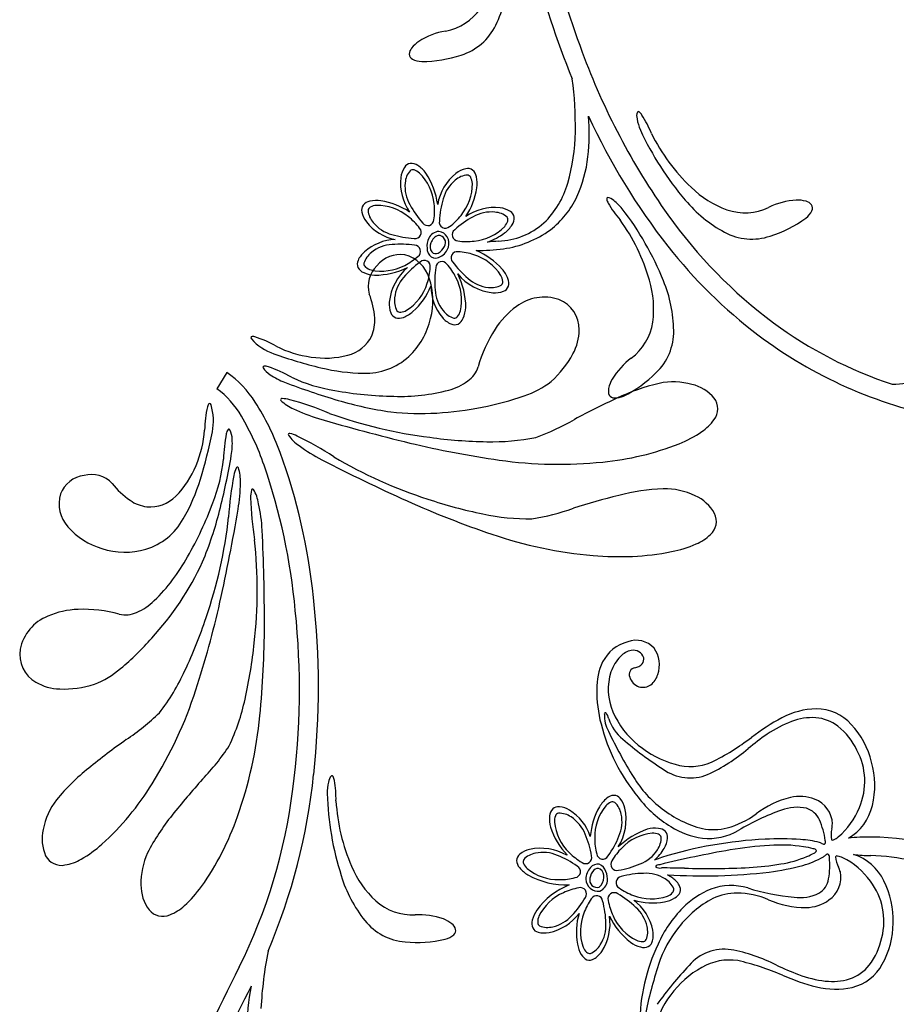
# Model space of a CAD drawing. Extents: x -4 to 4, y -4.07 to 4.07.
# Tile 18 of 40: x 1.71 to 2.76, y -1.23 to -0.04. Entities that reach past the tile are written whole.
import ezdxf

# ---------------------------------------------------------------- set-up
doc = ezdxf.new("R2010")
doc.units = 0

msp = doc.modelspace()

# ---------------------------------------------------------------- linework, layer by layer
at = {"color": 7, "linetype": 'CONTINUOUS'}
msp.add_line((1.957922, -0.465025), (1.945885, -0.484671), dxfattribs=at)
for centre, radius, start, end in [((3.703024, 0.407348), 1.403609, 188.773173, 200.2628), ((3.490001, 0.340574), 1.203642, 194.842061, 202.027576), ((2.136285, 0.023594), 0.161659, 334.373355, 356.182129), ((2.209509, 0.011987), 0.066414, 280.403834, 324.939718), ((2.220386, -0.017029), 0.068261, 287.071061, 334.585242), ((2.23635, -0.138575), 0.086523, 99.880492, 122.802055), ((2.209611, -0.096607), 0.036763, 123.207768, 141.736625), ((2.185037, -0.080863), 0.007169, 183.981404, 241.906946), ((2.189967, -0.081651), 0.012084, 139.735747, 178.627009), ((2.193254, 0.056158), 0.146257, 269.835565, 288.8154), ((3.179623, 0.213429), 0.84544, 200.21869, 215.287729), ((2.193287, -0.06546), 0.024642, 241.851505, 268.947828), ((1.957247, -0.167599), 0.420817, 358.994511, 367.7494), ((2.464404, -0.155694), 0.012554, 158.156906, 196.348917), ((2.453824, -0.152009), 0.001456, 46.526153, 137.435154), ((2.44671, -0.161929), 0.013651, 32.167622, 53.525036), ((2.1412, -0.176096), 0.253579, 353.489695, 364.533495), ((3.109423, 0.17238), 0.787222, 204.658192, 218.048086), ((2.51076, -0.14908), 0.059277, 189.857118, 203.4923), ((2.347144, -0.225675), 0.131875, 21.797344, 32.581153), ((2.1506, -0.172919), 0.227408, 343.679444, 359.479915), ((2.787725, -0.019992), 0.364831, 204.746191, 220.546434), ((2.676927, -0.074009), 0.231377, 206.349951, 226.476252), ((2.180773, -0.223223), 0.010294, 99.140425, 148.08258), ((2.180212, -0.226828), 0.01381, 55.309156, 94.461531), ((2.237437, -0.18791), 0.156625, 335.352696, 353.792068), ((2.197512, -0.233745), 0.030065, 147.928588, 172.888093), ((2.165928, -0.249172), 0.040323, 37.483752, 56.690728), ((2.122372, -0.274487), 0.090519, 7.612265, 33.418442), ((2.272036, -0.272373), 0.060751, 128.623057, 170.643432), ((2.25258, -0.248637), 0.030065, 102.930156, 127.889886), ((2.248183, -0.229361), 0.010294, 54.13988, 103.083348), ((2.245236, -0.231514), 0.013811, 10.308388, 49.460319), ((2.227627, -0.236827), 0.060334, 173.52372, 215.148254), ((2.219337, -0.237214), 0.040324, 352.485213, 371.691734), ((2.266733, -0.208062), 0.106084, 313.789247, 344.26907), ((2.175609, -0.229849), 0.084655, 326.098823, 351.41338), ((2.601261, -0.156554), 0.119433, 225.526317, 250.142655), ((2.132743, -0.272197), 0.01381, 100.308882, 139.46059), ((2.138443, -0.298097), 0.040325, 82.485327, 101.69162), ((2.131074, -0.341832), 0.084662, 56.099775, 81.411842), ((2.283458, -0.208536), 0.106196, 307.3348, 335.11248), ((2.417254, -0.255636), 0.001456, 104.967543, 195.877324), ((2.429341, -0.253927), 0.013651, 188.880697, 210.238566), ((2.415619, -0.266721), 0.012554, 46.054667, 84.246233), ((2.531955, -0.195224), 0.13187, 209.821004, 220.605041), ((2.388283, -0.304738), 0.059277, 38.909607, 52.545245), ((2.634664, -0.153637), 0.161658, 219.817994, 241.626995), ((2.649031, -0.343651), 0.086523, 93.197446, 116.119009), ((2.645997, -0.293981), 0.036763, 74.264696, 92.793554), ((2.653097, -0.270335), 0.012084, 37.372991, 76.264253), ((2.13059, -0.269251), 0.010294, 144.137682, 193.080056), ((2.149866, -0.264854), 0.030065, 192.928957, 217.888461), ((2.280608, -0.326403), 0.060338, 83.525672, 125.147102), ((2.28369, -0.296284), 0.030065, 57.930444, 82.889948), ((2.294211, -0.279544), 0.010294, 9.140097, 58.082908), ((2.145588, -0.490385), 0.364818, 21.856166, 37.656865), ((2.582248, -0.206068), 0.066413, 251.060502, 295.596607), ((2.640894, -0.259188), 0.024643, 307.053426, 334.14975), ((2.656622, -0.266801), 0.007169, 334.093161, 392.018488), ((2.172505, -0.246822), 0.059006, 218.206595, 258.445498), ((2.281443, -0.217931), 0.088862, 272.47842, 311.345413), ((2.290605, -0.278982), 0.013811, 325.3076, 364.459976), ((2.244786, -0.41722), 0.231367, 15.926704, 36.053914), ((2.966996, 0.064723), 0.585977, 215.429308, 233.312979), ((2.569435, -0.160778), 0.146257, 287.1846, 306.164435), ((2.214943, -0.310044), 0.015284, 95.426288, 153.362358), ((2.211145, -0.309292), 0.014654, 342.180483, 440.759704), ((2.248234, -0.238424), 0.073361, 289.082368, 307.407429), ((2.273673, -0.190963), 0.126136, 278.027523, 306.027848), ((2.26826, -0.264699), 0.040324, 307.484982, 326.69173), ((2.590504, -0.235935), 0.068262, 241.41458, 288.928542), ((2.163708, -0.364896), 0.06034, 92.87089, 131.220012), ((2.222093, -0.312862), 0.022949, 155.077782, 185.465963), ((2.217281, -0.313058), 0.014059, 108.252547, 162.004855), ((2.212797, -0.308479), 0.008772, 327.767362, 449.473465), ((2.388957, -1.687358), 1.384535, 94.294231, 94.836706), ((2.143417, -0.342418), 0.030065, 130.362178, 155.321456), ((2.212679, -0.3153), 0.013433, 178.922596, 231.080497), ((2.212923, -0.31333), 0.010126, 152.886664, 218.647556), ((2.209775, -0.315349), 0.006418, 222.121255, 296.346803), ((2.201456, -0.302823), 0.021419, 301.42589, 331.153374), ((2.205123, -0.306877), 0.021131, 299.725726, 340.943519), ((2.261054, -0.092233), 0.225664, 269.382097, 277.699395), ((2.222767, -0.400638), 0.090187, 41.953983, 66.575078), ((2.961647, 0.058275), 0.600525, 218.164579, 232.741335), ((2.12544, -0.334188), 0.010293, 155.167673, 204.111579), ((2.166966, -0.358995), 0.036137, 81.171715, 141.297602), ((2.162237, -0.363561), 0.041565, 17.157801, 75.686665), ((2.209467, -0.315681), 0.011347, 242.567595, 302.720415), ((2.128148, -0.331742), 0.01381, 208.791394, 247.942879), ((2.163028, -0.361148), 0.034658, 134.432657, 195.579338), ((2.134409, -0.251189), 0.096583, 270.958763, 295.449358), ((2.21641, -0.386637), 0.062982, 130.016092, 174.084701), ((2.2593, -0.366674), 0.040321, 21.559691, 40.767577), ((2.139003, -0.307543), 0.040326, 246.560278, 265.765889), ((2.120782, -0.378363), 0.085563, 345.425742, 378.439412), ((2.157617, -0.386682), 0.0884, 0.053622, 27.230848), ((2.285039, -0.305859), 0.063351, 219.590879, 263.987746), ((2.284081, -0.357241), 0.01381, 343.789342, 382.941718), ((2.352984, -0.388404), 0.119431, 352.259875, 376.87644), ((2.334921, -0.416657), 0.161659, 0.776121, 22.584896), ((2.125609, -0.328426), 0.084853, 311.903024, 337.416792), ((2.262689, -0.36084), 0.058734, 180.167039, 220.107249), ((2.280834, -0.338897), 0.030063, 265.362493, 290.322677), ((2.287726, -0.357426), 0.010294, 290.170021, 339.111519), ((2.040655, -0.405967), 0.095813, 3.935048, 21.75448), ((2.340407, -0.428699), 0.05456, 70.952488, 127.761341), ((2.344188, -0.41305), 0.038565, 359.166616, 428.674781), ((2.183729, -0.382575), 0.030064, 175.364361, 200.323413), ((2.155948, -0.361038), 0.040325, 291.560196, 310.76649), ((2.205803, -0.383622), 0.040324, 336.559263, 355.765556), ((2.364254, -0.465558), 0.098374, 125.594787, 147.480778), ((2.089314, -0.402626), 0.047038, 337.243505, 363.942223), ((2.165198, -0.389468), 0.010293, 200.16811, 249.109827), ((2.165384, -0.385824), 0.013811, 253.789565, 292.941495), ((2.114678, -0.379484), 0.091226, 313.328766, 347.072265), ((2.240675, -0.379208), 0.030064, 220.361725, 245.321909), ((2.229999, -0.394476), 0.013811, 298.790677, 337.941717), ((2.232445, -0.397185), 0.010293, 245.167892, 294.11136), ((2.424885, -0.504475), 0.17042, 147.406289, 164.267059), ((2.320887, -0.412831), 0.061867, 331.176532, 359.277775), ((2.405669, -0.394491), 0.066414, 306.806586, 351.34225), ((2.428316, -0.415644), 0.068261, 313.474088, 360.98827), ((2.921988, 0.008665), 0.514141, 233.602817, 251.608122), ((1.988938, -0.423045), 0.00196, 144.813378, 228.518395), ((1.989464, -0.427098), 0.005603, 67.807363, 112.322286), ((2.035664, -0.381557), 0.064433, 221.811489, 251.111833), ((1.952397, -0.546537), 0.13064, 60.050865, 72.546595), ((2.093625, -0.401901), 0.043406, 283.380835, 334.158646), ((2.924808, 0.012784), 0.542019, 232.929435, 259.142625), ((2.076935, -0.315834), 0.131631, 243.215085, 262.445501), ((2.21069, 0.112593), 0.588661, 250.563425, 256.291581), ((2.076471, -0.341197), 0.106465, 260.898815, 284.802192), ((2.125184, -0.388465), 0.077498, 268.272227, 312.234394), ((2.266532, -0.383354), 0.1237, 311.719683, 331.352617), ((2.496661, -0.517412), 0.086522, 126.283552, 149.205342), ((2.002726, -0.458623), 0.001228, 94.805305, 212.188263), ((2.023352, -0.445605), 0.025619, 212.255608, 239.409333), ((2.003706, -0.469927), 0.012574, 69.450759, 94.942797), ((1.953847, -0.61449), 0.165489, 60.245446, 70.855455), ((2.126874, -0.229925), 0.236037, 256.354444, 269.022687), ((2.229283, -0.448175), 0.03314, 305.386762, 342.273706), ((1.892176, -0.562181), 0.11731, 31.522633, 55.913531), ((2.055735, -0.402249), 0.079633, 235.223577, 249.341249), ((2.1189, -0.291152), 0.19788, 245.225046, 261.00727), ((2.454048, -0.491713), 0.036762, 149.608915, 168.137999), ((2.371469, -0.362157), 0.146255, 296.238347, 315.218409), ((2.731536, 0.0153), 0.495319, 273.267578, 281.317074), ((1.888445, -0.566015), 0.09958, 28.999417, 54.772782), ((2.351795, 0.37361), 0.910059, 249.133583, 253.416058), ((2.165303, -0.072616), 0.421145, 259.418884, 269.199291), ((2.167152, -0.267145), 0.226707, 268.044838, 284.878481), ((2.205509, -0.415076), 0.073892, 285.586873, 305.55306), ((2.285595, -0.396493), 0.101356, 287.655213, 308.617239), ((2.429804, -0.487051), 0.012084, 166.14108, 205.032565), ((2.536989, -0.724662), 0.253279, 103.224717, 115.520498), ((2.495994, -0.56176), 0.08536, 74.768655, 101.451773), ((2.507538, -0.527444), 0.049262, 39.732626, 77.239393), ((2.024178, -0.497737), 0.001293, 70.473685, 220.626082), ((2.025007, -0.528353), 0.031836, 73.749322, 90.71403), ((1.929382, -0.879782), 0.396038, 67.359974, 74.695453), ((2.203735, -0.175791), 0.336671, 280.640225, 289.539056), ((2.84466, -1.393415), 0.989394, 114.914213, 118.204828), ((2.425039, -0.488538), 0.007169, 210.383247, 268.308144), ((2.425578, -0.471072), 0.024644, 268.254295, 295.350392), ((2.52829, -0.50874), 0.021376, 322.46919, 396.73037), ((2.061842, -0.536189), 0.130637, 166.737595, 179.233554), ((1.940231, -0.50705), 0.005603, 126.961042, 171.475303), ((1.937015, -0.504527), 0.00196, 10.766479, 94.472296), ((1.877482, -0.523507), 0.064431, 348.172195, 377.473215), ((1.726621, -0.6709), 0.315336, 20.342178, 32.634302), ((2.056024, -0.465879), 0.046335, 224.888407, 247.669738), ((2.11987, -0.343663), 0.184077, 243.737719, 253.739333), ((2.221181, -0.059528), 0.457662, 253.610682, 261.752652), ((2.192237, -0.156903), 0.357443, 264.105939, 281.892795), ((1.697236, -0.68283), 0.323587, 19.1294, 30.676636), ((2.70994, 1.645206), 2.258632, 253.496652, 256.390393), ((2.272298, 0.014938), 0.562432, 250.205623, 262.884147), ((2.239127, -0.285956), 0.272952, 289.532516, 300.350855), ((2.499136, -0.489239), 0.056423, 303.561774, 324.801039), ((1.969776, -0.541169), 0.012574, 144.340866, 169.832905), ((1.960559, -0.534552), 0.001228, 27.098898, 144.480811), ((1.938832, -0.545634), 0.025618, 359.873523, 387.027474), ((1.799903, -0.52542), 0.131624, 336.83898, 356.070079), ((1.363151, -0.42155), 0.588767, 342.993194, 348.720205), ((2.119523, -0.572142), 0.165486, 168.429488, 179.039497), ((1.885017, -0.551332), 0.079633, 349.944825, 364.062269), ((2.033303, -0.539727), 0.001293, 59.745538, 209.899519), ((2.07052, -0.514351), 0.046334, 214.164409, 236.94574), ((2.028421, -0.569962), 0.031836, 63.027266, 79.991747), ((1.869075, -0.897455), 0.396033, 56.636053, 63.971532), ((2.279351, 0.005973), 0.554469, 262.046179, 269.160029), ((2.277809, -0.285999), 0.26252, 268.562347, 281.553411), ((2.448629, -0.416005), 0.145379, 291.989401, 304.192627), ((2.155987, -0.406151), 0.184072, 233.015057, 243.0169), ((2.449259, 0.580088), 1.162084, 256.525177, 261.943202), ((2.379294, -0.238475), 0.335962, 275.414423, 291.617206), ((1.757246, -0.548889), 0.197876, 338.277245, 354.059697), ((1.066693, -0.409541), 0.91015, 345.868222, 350.15024), ((1.341331, -0.809377), 0.724747, 5.802517, 20.018362), ((2.372479, -0.082176), 0.562427, 239.482196, 252.16072), ((1.821941, -0.537974), 0.106463, 314.482334, 338.385937), ((1.997853, -0.594506), 0.031836, 153.169915, 170.134623), ((1.970728, -0.580285), 0.001293, 23.268227, 173.41875), ((1.928105, -0.594857), 0.046333, 356.215116, 378.997128), ((1.288486, -0.821778), 0.755304, 5.318841, 18.926618), ((3.105743, 1.438017), 2.258436, 242.772944, 245.666915), ((2.358422, -0.069122), 0.506552, 261.824486, 275.957227), ((1.791019, -0.624863), 0.036136, 97.987084, 158.113184), ((1.794881, -0.622578), 0.034658, 43.705694, 104.851949), ((2.355481, -0.663335), 0.396023, 169.188742, 176.52445), ((1.895918, -0.540264), 0.095812, 217.529728, 235.34916), ((1.700551, -0.524477), 0.236017, 330.261324, 342.93048), ((1.790267, -0.598386), 0.184071, 350.144524, 360.146367), ((2.494931, -0.858104), 0.253278, 92.501587, 104.797139), ((2.484961, -0.690422), 0.085361, 64.045159, 90.727825), ((1.79736, -0.62313), 0.041564, 163.597225, 222.126303), ((1.865366, -0.583727), 0.043406, 265.125868, 315.903679), ((2.018526, -0.614784), 0.031836, 165.636037, 182.600518), ((2.382597, -0.604787), 0.396039, 181.655528, 188.991007), ((1.988972, -0.606754), 0.001293, 35.73362, 185.884719), ((1.9505, -0.630182), 0.046333, 8.680765, 31.462777), ((2.672793, -1.572413), 0.989379, 104.190848, 107.481463), ((2.502689, -0.658852), 0.049262, 29.009184, 66.515728), ((1.868191, -0.580392), 0.047038, 235.341756, 262.040474), ((1.545677, -0.477164), 0.421129, 330.085058, 339.865694), ((1.816676, -0.663382), 0.184068, 2.610631, 12.612703), ((2.651489, 0.440125), 1.162023, 245.801439, 251.219694), ((2.377739, -0.092294), 0.554466, 251.322972, 258.436822), ((2.283901, -0.371634), 0.272955, 278.808999, 289.627338), ((1.505891, -0.518519), 0.457638, 337.531844, 345.674043), ((1.40118, -0.577401), 0.562426, 341.00011, 353.678634), ((-0.255116, -0.25278), 2.258445, 347.493823, 350.387793), ((2.321898, -0.378886), 0.262511, 257.838953, 270.830246), ((2.52656, -0.644335), 0.021376, 311.745958, 386.006726), ((1.831259, -0.595052), 0.085561, 220.844515, 253.85841), ((1.837695, -0.603995), 0.077498, 287.050221, 331.012167), ((-0.254908, -0.767452), 2.258263, 359.960108, 362.854308), ((2.441458, -0.18079), 0.506549, 251.101077, 265.233818), ((2.501543, -0.619751), 0.056421, 292.838932, 314.078197), ((1.432231, -0.726884), 0.562425, 353.466475, 366.144999), ((2.465544, -0.538397), 0.145379, 281.266218, 293.469445), ((1.83534, -0.590377), 0.091225, 252.212507, 285.956007), ((1.711963, -0.578112), 0.2267, 314.405981, 331.239853), ((2.430454, -0.351061), 0.335967, 264.69116, 280.893487), ((1.604378, -0.54337), 0.357431, 317.39161, 335.178922), ((1.819545, -0.686643), 0.073892, 293.731483, 313.69767), ((0.815842, -0.487528), 1.162068, 341.94112, 347.359145), ((1.106167, -0.844223), 0.962291, 353.704713, 366.451095), ((1.762355, -0.809573), 0.05456, 111.523154, 168.331791), ((1.781862, -0.848901), 0.098372, 91.803077, 113.689067), ((1.784352, -0.920904), 0.170418, 75.017507, 91.878276), ((1.835858, -0.723987), 0.03314, 257.011192, 293.89769), ((1.126727, -0.847128), 0.918774, 352.476366, 365.957846), ((1.406105, -0.587674), 0.554484, 334.724426, 341.838047), ((0.841291, -0.765484), 1.162069, 354.407438, 359.825463), ((1.614749, -0.562911), 0.336651, 309.745256, 318.644544), ((1.43926, -0.73585), 0.554481, 347.190681, 354.304303), ((2.453839, -0.836304), 0.048495, 105.285207, 152.605779), ((2.451051, -0.817583), 0.029786, 42.745044, 109.610139), ((1.746971, -0.804831), 0.038564, 170.609542, 240.118125), ((2.44965, -0.822679), 0.023047, 100.617549, 138.488765), ((2.447845, -0.812982), 0.013183, 18.470282, 100.675173), ((2.443952, -0.817603), 0.035342, 341.085059, 394.932534), ((2.481701, -0.846362), 0.077957, 155.46568, 180.421787), ((2.465873, -0.840903), 0.047362, 134.984821, 161.494738), ((2.44761, -0.806486), 0.014603, 278.451801, 319.002584), ((2.451904, -0.810641), 0.008643, 321.11561, 372.261685), ((1.762666, -0.746002), 0.101353, 290.66588, 311.62836), ((1.668959, -0.714814), 0.262523, 322.330991, 335.321827), ((2.485512, -0.84699), 0.067919, 161.883475, 203.57629), ((2.450979, -0.828972), 0.008134, 98.641233, 203.484588), ((2.453878, -0.822281), 0.024465, 308.372831, 343.913142), ((1.758684, -0.784688), 0.061866, 240.006326, 268.107569), ((1.761105, -0.722902), 0.123699, 267.932094, 287.565028), ((2.459925, -0.82759), 0.017046, 195.740102, 252.053077), ((2.459523, -0.828233), 0.016311, 252.700696, 305.807357), ((1.438741, -0.691733), 0.506553, 327.92711, 342.059851), ((2.564173, -0.848244), 0.160432, 179.532591, 194.621482), ((1.723359, -0.803252), 0.262523, 334.797281, 347.788116), ((1.685953, -0.680068), 0.272947, 303.533383, 314.35195), ((2.519845, -0.832054), 0.10536, 203.553135, 231.175203), ((2.671163, -0.965726), 0.095386, 91.720003, 117.780271), ((2.668299, -0.92703), 0.056648, 41.898175, 89.999129), ((1.493605, -0.830417), 0.506532, 340.393419, 354.526617), ((2.630137, -0.83205), 0.22835, 194.375105, 219.383979), ((2.759811, -1.127724), 0.280045, 118.378826, 127.28498), ((2.634147, -0.959858), 0.104004, 13.993329, 42.794823), ((2.413796, -1.711253), 0.989383, 125.679726, 128.97034), ((2.412432, -0.672979), 0.292201, 296.328192, 307.463451), ((1.732451, -0.765658), 0.272947, 315.999995, 326.818563), ((2.528197, -0.825353), 0.11584, 230.03445, 254.976516), ((2.516757, -0.874062), 0.065849, 253.604528, 292.566588), ((2.634623, -0.962606), 0.104244, 346.429548, 375.521997), ((1.948755, -1.140628), 0.253279, 128.363961, 140.659514), ((1.581626, -0.785025), 0.335953, 312.266741, 328.469752), ((2.665721, -1.615412), 0.989374, 138.145686, 141.436301), ((1.333612, -0.874735), 0.732891, 336.886794, 354.125905), ((2.138238, -0.972161), 0.059278, 166.908039, 180.543449), ((2.092972, -0.960177), 0.012554, 135.207884, 173.399004), ((2.084665, -0.952657), 0.001456, 23.569125, 114.48105), ((2.074246, -0.959019), 0.013652, 9.218624, 30.576039), ((1.957705, -0.978894), 0.131875, 358.846615, 369.630424), ((1.375509, -0.884806), 0.667218, 333.585578, 352.886768), ((2.443621, -0.961287), 0.364838, 181.796366, 197.596381), ((1.82053, -1.032111), 0.08536, 142.432607, 169.115499), ((2.320523, -0.967827), 0.231377, 183.399878, 203.526406), ((2.441615, -1.009212), 0.040326, 129.761983, 148.967822), ((2.424909, -0.988613), 0.01381, 91.993005, 131.145381), ((2.423946, -0.985093), 0.010293, 38.371235, 87.313827), ((2.408495, -0.997431), 0.030066, 13.566659, 38.525031), ((2.565171, -0.892523), 0.139875, 217.123063, 239.05311), ((2.360825, -1.000578), 0.013811, 136.993351, 176.143946), ((2.357654, -0.998768), 0.010293, 83.371072, 132.315853), ((2.35545, -1.018415), 0.030063, 58.561978, 83.522388), ((2.340279, -1.042742), 0.058732, 18.368905, 58.311561), ((2.480607, -1.03071), 0.084836, 150.103, 175.621748), ((2.376181, -1.00378), 0.062983, 328.217569, 372.285736), ((2.71392, -1.245392), 0.267436, 109.121463, 121.318291), ((2.645393, -1.041317), 0.052216, 77.597458, 111.429756), ((2.648823, -1.014543), 0.025444, 23.742642, 72.183741), ((2.67553, -0.97294), 0.062056, 300.467631, 346.842885), ((2.088481, -1.158631), 0.253285, 140.830484, 153.125808), ((1.653244, -0.890661), 0.335949, 324.732935, 340.936174), ((2.387202, -1.00333), 0.040326, 174.763128, 193.968511), ((2.588491, -1.041408), 0.091487, 7.670347, 23.930138), ((1.784635, -1.027371), 0.049262, 166.64472, 204.151487), ((2.429346, -0.986764), 0.085427, 197.930543, 224.395685), ((2.496392, -1.106843), 0.096591, 109.160594, 133.649831), ((2.474423, -1.054733), 0.040322, 84.76175, 103.968499), ((2.477175, -1.028358), 0.01381, 46.992285, 86.14466), ((2.478983, -1.025189), 0.010294, 353.370025, 402.31218), ((2.543997, -0.931627), 0.095469, 237.883092, 262.298235), ((2.539291, -0.956974), 0.069731, 263.339089, 300.716223), ((2.631174, -1.531975), 0.504893, 92.778361, 107.197612), ((2.459336, -1.022986), 0.030064, 328.563866, 353.523144), ((2.624576, -1.385043), 0.357814, 86.030244, 92.863605), ((2.644995, -1.129638), 0.101644, 74.416796, 87.546067), ((2.657012, -1.072846), 0.043866, 66.997065, 69.601849), ((2.67807, -1.025635), 0.007876, 240.181557, 271.426107), ((2.676324, -1.030858), 0.003285, 306.219336, 390.375692), ((2.72903, -1.212436), 0.18731, 88.26772, 96.755987), ((2.735205, -1.323089), 0.297877, 59.166297, 90.098558), ((1.710501, -0.925421), 0.145381, 299.692474, 311.895472), ((1.939848, -1.080348), 0.085359, 154.898939, 181.582057), ((2.329894, -1.069257), 0.030064, 103.563995, 128.523953), ((2.336301, -1.100302), 0.061755, 59.594902, 102.586732), ((2.438736, -1.012553), 0.053113, 310.782331, 330.551989), ((1.758705, -1.037771), 0.021376, 207.154341, 281.415521), ((1.754028, -1.00301), 0.056422, 279.083616, 300.322881), ((2.317559, -1.053806), 0.010293, 128.371235, 177.313827), ((2.321079, -1.052844), 0.01381, 181.992019, 221.143504), ((2.36803, -1.046929), 0.000487, 55.284682, 193.151236), ((2.510411, -1.140212), 0.09494, 107.480201, 112.925026), ((2.629258, -0.97022), 0.091806, 284.30218, 301.227456), ((2.652168, -1.012491), 0.043844, 304.266329, 306.872945), ((2.683916, -1.053258), 0.007874, 102.450579, 133.698728), ((2.680969, -1.048608), 0.003286, 343.506469, 427.650446), ((2.59317, -1.059433), 0.091485, 349.947145, 366.207165), ((2.693732, -1.105464), 0.062612, 26.154841, 71.703223), ((2.738172, -0.836683), 0.210796, 263.248022, 268.843104), ((2.729308, -1.287363), 0.239971, 64.888246, 88.899754), ((2.218661, -1.014333), 0.119434, 202.576633, 227.192745), ((2.341676, -1.03614), 0.040323, 219.761036, 238.967785), ((2.411818, -1.076022), 0.02113, 137.928152, 179.145945), ((2.416569, -1.078729), 0.02142, 139.629098, 169.35568), ((2.40494, -1.069016), 0.011346, 80.76475, 140.921205), ((2.404752, -1.069428), 0.006417, 60.316585, 134.550373), ((2.40201, -1.070381), 0.013432, 17.123027, 69.284843), ((2.402392, -1.07233), 0.010126, 351.088678, 416.848095), ((2.393825, -1.075639), 0.022952, 353.280519, 383.665548), ((2.532489, -0.40033), 0.671545, 266.282502, 276.753919), ((2.576572, -0.785475), 0.283892, 277.060195, 285.394888), ((2.250559, -1.024672), 0.16166, 196.867862, 218.676636), ((2.367006, -0.988729), 0.094047, 240.635204, 272.155497), ((2.405343, -1.075611), 0.014654, 180.379073, 278.96208), ((2.404028, -1.0769), 0.008771, 165.964746, 287.672894), ((2.398339, -1.073949), 0.014058, 306.448713, 360.205573), ((2.401501, -1.076082), 0.015284, 293.625011, 351.562799), ((2.468086, -1.109895), 0.044611, 54.155649, 62.119077), ((2.477437, -1.098684), 0.030065, 31.130436, 56.089941), ((2.658184, -1.071042), 0.025444, 301.693247, 350.134127), ((2.656004, -1.125023), 0.105103, 357.993558, 386.659692), ((1.903778, -1.083468), 0.049262, 179.111998, 216.618542), ((1.809387, -0.999927), 0.145377, 312.158341, 324.361567), ((2.404306, -1.165894), 0.089775, 112.091443, 143.965839), ((2.49141, -1.086359), 0.013811, 298.508801, 337.660509), ((2.494376, -1.088486), 0.010293, 342.342432, 391.286119), ((2.576302, -1.17668), 0.095468, 111.578927, 135.994524), ((2.565655, -1.153204), 0.069734, 73.161213, 110.537901), ((2.666014, -0.831323), 0.267433, 252.558611, 264.755667), ((2.181846, -1.052514), 0.066414, 228.110533, 272.646196), ((2.41232, -1.149598), 0.060335, 11.725944, 53.350034), ((2.471243, -1.019693), 0.084656, 254.300802, 279.61468), ((2.477904, -1.063534), 0.040326, 280.686769, 299.892607), ((2.648432, -1.045874), 0.052215, 262.447848, 296.280594), ((1.880705, -1.099221), 0.021375, 219.6201, 293.881074), ((1.868634, -1.066289), 0.056421, 291.549813, 312.789305), ((2.365016, -1.135813), 0.040326, 145.688513, 164.894351), ((2.60623, -1.209559), 0.139866, 134.823801, 156.755437), ((2.177802, -1.083237), 0.068262, 218.464814, 265.978995), ((2.189696, -1.20525), 0.086525, 70.248173, 93.169735), ((2.206269, -1.158327), 0.036763, 51.314572, 69.843429), ((2.339328, -1.129224), 0.013811, 163.511039, 202.661857), ((2.334011, -1.081053), 0.060339, 281.728115, 323.349102), ((2.463915, -1.139977), 0.084653, 164.301346, 189.616582), ((2.359031, -1.129704), 0.060751, 326.825285, 368.846545), ((2.500544, -1.080944), 0.090518, 205.814528, 231.62161), ((2.222028, -1.13932), 0.012084, 14.419949, 53.311434), ((2.226652, -1.137441), 0.007169, 311.145397, 369.070939), ((2.335726, -1.129818), 0.010293, 207.340347, 256.283596), ((2.441893, -1.143121), 0.030065, 346.132586, 371.092317), ((2.657533, -1.12778), 0.103514, 330.802869, 359.489083), ((2.187707, -1.005812), 0.146258, 264.234654, 283.214489), ((2.215137, -1.124297), 0.024643, 284.102533, 311.198631), ((2.340492, -1.110629), 0.030065, 256.132095, 281.092052), ((2.461082, -1.147886), 0.010294, 297.343153, 346.285964), ((2.497095, -1.257747), 0.498615, 168.97943, 176.998939), ((2.420074, -1.146644), 0.040321, 190.683951, 209.891837), ((2.384928, -1.146174), 0.030065, 301.132003, 326.09196), ((2.467077, -1.1186), 0.040322, 235.685065, 254.892724), ((2.683812, -1.252694), 0.228352, 154.492702, 179.501803), ((2.460488, -1.144285), 0.013811, 253.509815, 292.663081), ((2.397253, -1.160146), 0.013811, 208.510695, 247.663516), ((2.395126, -1.163112), 0.010294, 252.342462, 301.284398), ((2.563663, -1.239097), 0.065847, 81.309592, 120.272766), ((2.510613, -1.459343), 0.292209, 66.414182, 77.54944), ((3.418327, -1.928248), 1.62672, 152.679053, 158.853356), ((2.586454, -1.283643), 0.115841, 118.900944, 143.843236), ((2.698141, -1.151438), 0.05653, 283.845411, 331.657116), ((2.738789, -0.934539), 0.280054, 246.59244, 255.498365), ((3.235242, -1.847031), 1.403609, 152.773173, 164.2628), ((2.302729, -1.261929), 0.320697, 169.749451, 179.246859), ((2.691581, -1.113077), 0.095388, 256.097123, 282.157165), ((2.576739, -1.279143), 0.105363, 142.701935, 170.323777)]:
    msp.add_arc(centre, radius, start, end, dxfattribs=at)
at = {"color": 2, "linetype": 'CONTINUOUS'}
for centre, radius, start, end in [((2.198088, -0.237969), 0.025194, 139.867326, 176.46951), ((2.182057, -0.225956), 0.00532, 73.007926, 127.396784), ((2.177997, -0.238566), 0.018567, 48.830551, 72.398362), ((2.148827, -0.267013), 0.059271, 5.305331, 45.704857), ((2.215099, -0.241025), 0.042408, 173.761946, 210.627453), ((2.259866, -0.266222), 0.042407, 128.759573, 165.626867), ((2.249998, -0.252028), 0.02519, 94.865242, 131.470106), ((2.194632, -0.237737), 0.059269, 320.304384, 360.70591), ((2.247158, -0.232202), 0.00532, 28.011844, 82.396805), ((2.235371, -0.238249), 0.018567, 3.833397, 27.400754), ((2.323235, -0.287701), 0.109242, 162.963509, 177.248528), ((2.133431, -0.270275), 0.00532, 118.010978, 172.397671), ((2.153258, -0.267435), 0.02519, 184.863951, 221.469038), ((2.139477, -0.282062), 0.018566, 93.830319, 117.399491), ((2.138966, -0.322801), 0.059269, 50.304061, 90.704699), ((2.275102, -0.211403), 0.10925, 207.962697, 222.246575), ((2.135917, -0.270249), 0.072453, 351.544661, 366.909185), ((2.276408, -0.313869), 0.042407, 83.759972, 120.627266), ((2.279466, -0.296856), 0.02519, 49.864036, 86.470017), ((2.16745, -0.257569), 0.042406, 218.758518, 255.626928), ((2.132149, -0.334196), 0.072419, 36.541147, 51.912743), ((2.200238, -0.280621), 0.00735, 215.166405, 357.809307), ((2.22136, -0.283712), 0.00735, 170.169609, 312.806611), ((2.18323, -0.230911), 0.072431, 306.540593, 321.910136), ((2.306034, -0.373877), 0.109255, 117.963344, 132.246766), ((2.278867, -0.276768), 0.018567, 318.830891, 342.398022), ((2.291477, -0.280828), 0.00532, 343.005831, 397.391874), ((2.18494, -0.296073), 0.00735, 260.16813, 402.809973), ((2.236812, -0.299009), 0.00735, 125.169492, 267.816026), ((2.250421, -0.247598), 0.059271, 275.305025, 315.70433), ((2.188929, -0.194199), 0.109242, 252.963509, 267.248528), ((2.247186, -0.234755), 0.072386, 261.53612, 276.914333), ((2.147263, -0.340582), 0.025191, 126.780619, 163.385483), ((2.15915, -0.353132), 0.042407, 92.62512, 129.491074), ((2.167277, -0.419551), 0.109247, 81.004799, 95.288905), ((2.184112, -0.318994), 0.00735, 305.441214, 448.080183), ((2.235495, -0.326682), 0.00735, 80.443669, 223.082637), ((2.232552, -0.391776), 0.072462, 71.343798, 86.706269), ((2.255135, -0.420239), 0.109236, 126.003626, 140.289102), ((2.140181, -0.27091), 0.072432, 296.341162, 311.709793), ((2.195942, -0.337237), 0.00735, 350.438611, 493.082421), ((2.217252, -0.338513), 0.00735, 35.444814, 178.083934), ((2.31849, -0.267497), 0.109227, 216.002099, 230.288945), ((2.238347, -0.379788), 0.059273, 32.546821, 72.944571), ((2.12843, -0.333763), 0.005319, 175.857038, 230.245679), ((2.13675, -0.323453), 0.018568, 230.852848, 254.419525), ((2.144544, -0.283466), 0.059268, 257.546107, 297.946967), ((2.130893, -0.334306), 0.072416, 341.34145, 356.713275), ((2.317809, -0.355349), 0.109248, 171.004103, 185.287981), ((2.169191, -0.382426), 0.072403, 26.337588, 41.712151), ((2.202429, -0.379027), 0.042406, 137.624733, 174.492027), ((2.181722, -0.378081), 0.059268, 347.546523, 387.947827), ((2.277284, -0.320196), 0.042405, 227.624509, 264.49225), ((2.272142, -0.357019), 0.018563, 5.85205, 29.422582), ((2.285311, -0.355612), 0.005319, 310.849808, 365.237584), ((2.142841, -0.340093), 0.059268, 302.545389, 342.946693), ((2.251388, -0.363476), 0.042406, 182.62445, 219.491744), ((2.276815, -0.337474), 0.025191, 261.781944, 298.385914), ((2.185152, -0.378558), 0.025192, 171.781688, 208.384318), ((2.167012, -0.387054), 0.005319, 220.854356, 275.242997), ((2.165606, -0.373882), 0.018566, 275.851144, 299.418955), ((2.238839, -0.375361), 0.025191, 216.782365, 253.386781), ((2.221711, -0.385875), 0.018567, 320.852714, 344.419618), ((2.232021, -0.394195), 0.00532, 265.857904, 320.244813), ((2.428428, -1.000027), 0.018566, 114.052067, 137.619878), ((2.422977, -0.987954), 0.00532, 59.057992, 113.444901), ((2.408401, -1.001689), 0.02519, 9.980299, 46.585833), ((2.358991, -1.001477), 0.00532, 104.056626, 158.44267), ((2.358397, -1.021498), 0.025192, 54.983466, 91.587213), ((2.460614, -1.025016), 0.059274, 140.749132, 181.146881), ((2.371385, -1.006161), 0.018568, 159.052716, 182.619167), ((2.41181, -1.001071), 0.059272, 185.75005, 226.148689), ((2.350188, -1.036708), 0.042406, 20.825874, 57.692274), ((2.391839, -1.006642), 0.042406, 335.827344, 372.694415), ((2.476679, -1.079339), 0.059266, 95.747769, 136.149739), ((2.471592, -1.038919), 0.018568, 69.053178, 92.619402), ((2.28963, -1.065176), 0.109246, 9.205828, 23.490163), ((2.473796, -1.026777), 0.072447, 179.545543, 194.911207), ((2.328898, -0.983956), 0.109237, 324.205773, 338.491249), ((2.456255, -1.025932), 0.02519, 324.98449, 361.58846), ((2.476276, -1.026526), 0.00532, 14.059556, 68.445816), ((2.334156, -1.069352), 0.025191, 99.984488, 136.587788), ((2.339107, -1.085912), 0.042406, 65.826383, 102.694124), ((2.422361, -0.993019), 0.072417, 224.541637, 239.912778), ((2.484704, -1.089873), 0.072379, 134.537067, 149.916878), ((2.441042, -1.01772), 0.042409, 290.827279, 327.692564), ((2.320419, -1.054775), 0.00532, 149.054566, 203.441475), ((2.316416, -1.148862), 0.109246, 54.205722, 68.490056), ((2.390415, -1.04976), 0.00735, 233.641205, 376.286226), ((2.411056, -1.044315), 0.00735, 188.645214, 331.284032), ((2.427993, -1.057949), 0.00735, 143.643233, 286.283714), ((2.332492, -1.049325), 0.018566, 204.053064, 227.621556), ((2.357481, -1.017139), 0.059274, 230.749551, 271.147301), ((2.37678, -1.066697), 0.00735, 278.64326, 421.288431), ((2.412578, -0.957172), 0.10924, 279.205792, 293.490583), ((2.359244, -1.003964), 0.072439, 269.544434, 284.911467), ((2.434366, -1.079983), 0.00735, 98.36606, 241.012291), ((2.462396, -1.177993), 0.10923, 91.164069, 105.450458), ((2.463008, -1.111098), 0.042407, 56.961641, 93.828488), ((2.473409, -1.097292), 0.02519, 23.068365, 59.674122), ((2.394403, -1.157719), 0.072432, 99.743812, 115.112443), ((2.384172, -1.093397), 0.00735, 323.373058, 466.010817), ((2.472614, -1.027266), 0.072432, 234.743579, 250.112667), ((2.491357, -1.0884), 0.00532, 316.210841, 370.596451), ((2.387302, -1.146485), 0.05927, 113.505754, 153.906614), ((2.295029, -1.043897), 0.109255, 316.164627, 330.448048), ((2.456359, -1.141356), 0.072445, 144.745904, 160.111797), ((2.403629, -1.103102), 0.00735, 8.372289, 151.010955), ((2.305604, -1.131133), 0.109244, 1.164307, 15.449098), ((2.424661, -1.09944), 0.007351, 53.371699, 196.010213), ((2.489011, -1.0892), 0.072461, 189.746892, 205.109363), ((2.37516, -1.188585), 0.109257, 46.165252, 60.448216), ((2.469691, -1.040229), 0.05927, 248.506437, 288.906853), ((2.481931, -1.079092), 0.018566, 292.036786, 315.605732), ((2.422911, -1.141696), 0.042409, 11.962433, 48.82861), ((2.35117, -1.12766), 0.018568, 157.036931, 180.603608), ((2.341916, -1.091648), 0.042408, 281.962375, 318.828776), ((2.443381, -1.138427), 0.059268, 158.506062, 198.908032), ((2.47775, -1.096308), 0.059271, 203.506767, 243.906738), ((2.337922, -1.127744), 0.00532, 181.209293, 235.595552), ((2.344325, -1.108766), 0.02519, 248.067368, 284.673348), ((2.372511, -1.131745), 0.042409, 326.962913, 363.82842), ((2.440029, -1.139287), 0.025191, 338.066716, 374.671356), ((2.458925, -1.132444), 0.018566, 247.031296, 270.600241), ((2.459007, -1.145691), 0.00532, 271.210987, 325.598979), ((2.40452, -1.150669), 0.018565, 202.032202, 225.601148), ((2.386319, -1.142144), 0.025192, 293.068329, 329.671182), ((2.395212, -1.160093), 0.005319, 226.209434, 280.597859)]:
    msp.add_arc(centre, radius, start, end, dxfattribs=at)
at = {"color": 1, "linetype": 'CONTINUOUS'}
for centre, radius, start, end in [((2.414269, -0.876628), 0.001398, 64.321628, 205.878832), ((2.453327, -0.878183), 0.040327, 178.656875, 208.319005), ((2.402669, -0.885496), 0.015862, 11.312443, 39.685681), ((2.469576, -0.865255), 0.054136, 198.446291, 230.49577), ((2.68569, -1.0114), 0.134268, 110.513664, 124.717181), ((2.663475, -0.95077), 0.069699, 86.575875, 110.87545), ((2.663673, -0.931759), 0.050719, 52.619462, 85.515505), ((2.880478, -0.680187), 0.511068, 205.141062, 212.272085), ((2.845704, -1.241447), 0.414492, 124.787646, 128.785111), ((2.642998, -0.955945), 0.082507, 25.670566, 51.407722), ((2.707666, -0.59107), 0.417252, 229.220601, 237.558269), ((2.45632, -0.769745), 0.197274, 294.26554, 311.124029), ((2.647112, -0.95775), 0.079654, 336.606106, 388.123225), ((2.51632, -0.898542), 0.055227, 233.969461, 292.431163), ((2.563883, -0.882938), 0.135144, 211.259905, 233.054144), ((2.662886, -1.084104), 0.109856, 103.496946, 127.633572), ((2.648357, -1.024756), 0.048756, 68.294411, 103.171777), ((2.655114, -1.010202), 0.032748, 2.006923, 69.862553), ((2.564289, -0.886634), 0.132459, 231.952703, 255.490807), ((2.635755, -0.955871), 0.090867, 310.602823, 338.362662), ((2.534698, -0.916016), 0.101538, 285.005079, 307.001435), ((2.544308, -0.947705), 0.06845, 258.87708, 284.102885), ((2.717418, -1.022845), 0.031295, 165.597686, 189.895902), ((1.857909, -0.910604), 0.835752, 352.820065, 353.234886), ((2.688008, -1.026925), 0.001923, 222.478453, 309.913972), ((2.672591, -0.995536), 0.036841, 296.870164, 307.2533), ((2.761097, -2.189618), 1.165688, 99.698603, 103.97306), ((2.641695, -1.500137), 0.465949, 93.64507, 99.509044), ((2.625658, -1.217645), 0.183019, 81.426885, 94.257116), ((2.634397, -1.153153), 0.117949, 75.152207, 80.954571), ((2.615236, -0.949796), 0.10719, 292.968345, 298.130967), ((2.664261, -1.044341), 0.005211, 33.678723, 86.023652), ((2.664674, -1.04042), 0.004057, 285.760076, 345.277789), ((2.603441, -0.920277), 0.138974, 279.143306, 292.696729), ((2.693255, -1.049624), 0.001923, 63.963872, 151.391099), ((2.72278, -1.046532), 0.031288, 183.979376, 208.280311), ((2.685814, -1.083799), 0.036847, 66.62361, 77.005145), ((2.659568, -1.131137), 0.090869, 35.514318, 63.274157), ((2.479076, -1.06345), 0.005056, 83.791281, 151.992502), ((2.479848, -1.052211), 0.010295, 239.433419, 280.333442), ((2.483346, -2.386526), 1.324188, 88.872164, 90.071469), ((2.537394, -0.032399), 1.030575, 268.444038, 272.780124), ((2.568976, -0.725356), 0.336908, 273.131449, 279.662546), ((2.665331, -1.073748), 0.032749, 304.015228, 371.870019), ((1.915471, -1.361534), 0.835539, 20.63989, 21.05494), ((2.670144, -1.12659), 0.079656, 345.754225, 397.270908), ((2.606797, -1.2155), 0.132467, 118.38635, 141.923547), ((2.572749, -1.160998), 0.06845, 89.774478, 115.000058), ((2.57102, -1.194069), 0.10154, 66.87609, 88.872218), ((2.655152, -1.000139), 0.109856, 246.24378, 270.380406), ((2.655282, -1.061241), 0.048756, 270.704431, 305.582021), ((2.607289, -1.21918), 0.135147, 140.824047, 162.617831), ((2.666586, -1.129329), 0.082506, 322.469116, 348.206951), ((2.557369, -1.21544), 0.055228, 81.446208, 139.907052), ((2.530012, -1.354869), 0.197276, 62.753442, 79.611931), ((2.963324, -1.340092), 0.511126, 161.605828, 168.736163), ((2.8169, -1.468058), 0.41728, 136.319943, 144.657154), ((2.794898, -0.803532), 0.414503, 245.092529, 249.089994), ((2.692455, -1.147849), 0.05072, 288.36155, 321.257594), ((2.69473, -1.065252), 0.134269, 249.159515, 263.363032), ((2.687704, -1.12944), 0.069701, 263.002068, 287.301416)]:
    msp.add_arc(centre, radius, start, end, dxfattribs=at)

doc.saveas('drawing.dxf')
